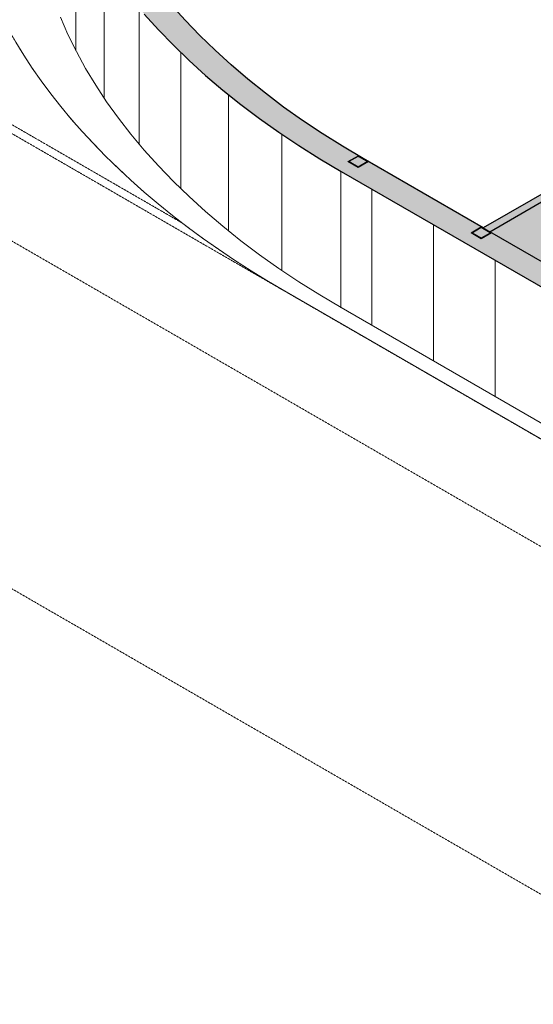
# Model space of a CAD drawing. Header units: millimetres. Extents: x 2807 to 348062, y -35711 to 43067.
# Tile 3 of 191: x 19383 to 26454, y -16174 to -2621. Entities that reach past the tile are written whole.
import ezdxf

# ---------------------------------------------------------------- set-up
doc = ezdxf.new("R2010")
doc.units = ezdxf.units.MM
for name, pattern in [('Hidden', [7.14375, 4.7625, -2.38125]), ('THO_hhidden', [2.5, 1.5, -1]), ('THO_hidden', [6, 3, -3])]:
    doc.linetypes.add(name, pattern=pattern)
for name, color, linetype, lineweight, true_color in [('A-AREA', 1, 'Continuous', 13, 0xff0000), ('A-DETL', 7, 'Continuous', 13, 0x00a600), ('G-ANNO-SYMB', 7, 'THO_hidden', 13, 0xff8040)]:
    doc.layers.add(name, color=color, linetype=linetype, lineweight=lineweight, true_color=true_color)
for name, color, linetype, lineweight in [('A-WALL', 7, 'Continuous', 25), ('A-WALL-PATT', 7, 'Continuous', 25), ('I-WALL', 7, 'Continuous', 18), ('S-COLS', 7, 'Continuous', 13)]:
    doc.layers.add(name, color=color, linetype=linetype, lineweight=lineweight)
pattern_1 = [(30, (3507.014, -1231.216), (-42.42629, 24.49449), []), (30, (3507.014, -1206.967), (-42.42629, 24.49449), [])]

# ---------------------------------------------------------------- blocks, each defined once
blk = doc.blocks.new('FP_72-00 isometrie begane grond _plotview_')
at = {"layer": 'A-WALL-PATT', "color": 8, "lineweight": 13, "true_color": 0x808080}
for p, q in [((19563, -1006), (19563, 869)), ((19663, -1697), (19663, 179)), ((19861, -2380), (19861, -505)), ((20156, -3051), (20156, -1176)), ((20546, -3706), (20546, -1831)), ((21029, -4341), (21029, -2465)), ((21600, -4950), (21600, -3075)), ((22257, -5530), (22257, -3654)), ((22994, -6076), (22994, -4201)), ((23806, -6586), (23806, -4711))]:
    blk.add_line(p, q, dxfattribs=at)
at = {"layer": 'I-WALL'}
blk.add_line((19552, 1222), (19552, -653), dxfattribs=at)
blk = doc.blocks.new('NLRS_28_SCO_UN_koker_gen_bcb - K200_200_12_5-V106-00 isometrie begane grond _plotview_')
at = {"layer": 'S-COLS'}
h = blk.add_hatch(dxfattribs=at)
h.set_pattern_fill('FP_5', color=256, style=0, pattern_type=2)
h.set_pattern_definition(pattern_1)
h.paths.add_polyline_path([(25738, -5636), (25880, -5555), (25738, -5473), (25597, -5555)])
h.paths.add_polyline_path([(25738, -5626), (25615, -5555), (25738, -5483), (25862, -5555)])
at = {"layer": 'S-COLS', "lineweight": 18}
for p, q in [((25738, -5473), (25597, -5555)), ((25597, -5555), (25738, -5636)), ((25615, -5555), (25738, -5483)), ((25738, -5626), (25615, -5555)), ((25853, -5539), (25738, -5473)), ((25738, -5483), (25862, -5555)), ((25738, -5636), (25880, -5555)), ((25862, -5555), (25738, -5626)), ((25880, -5555), (25853, -5539))]:
    blk.add_line(p, q, dxfattribs=at)
blk = doc.blocks.new('NLRS_28_SCO_UN_koker_gen_bcb - K200_200_12_5-V108-00 isometrie begane grond _plotview_')
at = {"layer": 'S-COLS'}
h = blk.add_hatch(dxfattribs=at)
h.set_pattern_fill('FP_5', color=256, style=0, pattern_type=2)
h.set_pattern_definition(pattern_1)
h.paths.add_polyline_path([(24041, -4657), (24183, -4575), (24041, -4493), (23900, -4575)])
h.paths.add_polyline_path([(24041, -4646), (23918, -4575), (24041, -4504), (24165, -4575)])
at = {"layer": 'S-COLS', "lineweight": 18}
for p, q in [((24041, -4493), (23900, -4575)), ((23900, -4575), (24041, -4657)), ((23918, -4575), (24041, -4504)), ((24041, -4646), (23918, -4575)), ((24183, -4575), (24041, -4493)), ((24041, -4504), (24165, -4575)), ((24041, -4657), (24183, -4575)), ((24165, -4575), (24041, -4646))]:
    blk.add_line(p, q, dxfattribs=at)

msp = doc.modelspace()

# ---------------------------------------------------------------- hatches: boundary and pattern name
at = {"layer": 'A-WALL-PATT', "lineweight": 18, "true_color": 0x808080}
for points in [[(23808, -4710), (24112, -4534), (23755, -4319), (23520, -4170), (23239, -3981), (22969, -3787), (22710, -3590), (22524, -3440), (22293, -3243), (22072, -3042), (21861, -2837), (21660, -2629), (21435, -2376), (21291, -2203), (21123, -1986), (20966, -1765), (20779, -1475), (20648, -1249), (20519, -1000), (20421, -793), (20325, -562), (20241, -329), (20168, -95), (20108, 140), (20059, 376), (20022, 612), (19997, 849), (19984, 1087), (19984, 1342), (19995, 1562), (20018, 1799), (20053, 2036), (20100, 2272), (20159, 2507), (20230, 2741), (20313, 2974), (20407, 3205), (20513, 3435), (20631, 3662), (20760, 3888), (20945, 4178), (21102, 4401), (21270, 4621), (21450, 4838), (21641, 5052), (21842, 5263), (22054, 5470), (22277, 5673), (22515, 5877), (22753, 6068), (23006, 6259), (23269, 6446), (23541, 6628), (23822, 6806), (24111, 6979), (23808, 7154), (23513, 6978), (23228, 6799), (22952, 6614), (22685, 6425), (22428, 6232), (22180, 6034), (21943, 5832), (21716, 5626), (21499, 5417), (21293, 5204), (21080, 4966), (20914, 4767), (20710, 4501), (20579, 4319), (20429, 4091), (20264, 3814), (20163, 3628), (20047, 3393), (19932, 3126), (19853, 2919), (19773, 2679), (19706, 2438), (19651, 2196), (19608, 1953), (19577, 1710), (19559, 1466), (19552, 1222), (19559, 978), (19577, 734), (19608, 491), (19651, 248), (19706, 6), (19773, -235), (19853, -474), (19944, -712), (20047, -949), (20188, -1231), (20290, -1417), (20456, -1688), (20579, -1875), (20741, -2101), (20914, -2323), (21098, -2543), (21293, -2759), (21499, -2972), (21716, -3182), (21943, -3388), (22235, -3634), (22474, -3823), (22722, -4007), (22978, -4188), (23242, -4363), (23514, -4535), (23755, -4678)], [(47567, -18427), (47871, -18251), (24112, -4534), (23808, -4710), (46218, -17648)]]:
    msp.add_hatch(color=8, dxfattribs=at).paths.add_polyline_path(points)
at = {"layer": 'A-WALL-PATT', "lineweight": 18, "true_color": 0xafafaf}
msp.add_hatch(color=253, dxfattribs=at).paths.add_polyline_path([(25853, -5539), (31537, -2258), (31448, -2207), (25765, -5488)])
at = {"layer": 'A-WALL-PATT', "true_color": 0xf0f0f0}
h = msp.add_hatch(color=7, dxfattribs=at)
h.paths.add_polyline_path([(26941, -6134), (28395, -5294), (28395, -4072), (26914, -4927), (26941, -4942), (26941, -5814)])
h.paths.add_polyline_path([(26773, -6070), (26773, -5009), (25853, -5539), (26601, -5971)])
h.paths.add_polyline_path([(26799, -5014), (26905, -4953), (26905, -4932), (26781, -5004)])
h.paths.add_polyline_path([(29542, -4632), (29650, -4569), (29650, -3347), (28484, -4021), (29293, -4488)])
h.paths.add_polyline_path([(30797, -3907), (31537, -3480), (31537, -2258), (29990, -3151), (30016, -3167), (30016, -3456), (30196, -3560), (30402, -3444), (30511, -3499), (30578, -3538), (30637, -3579), (30644, -3587), (30652, -3604), (30654, -3625), (30654, -3737), (30650, -3753), (30640, -3769), (30619, -3785), (30603, -3795), (30696, -3849)])
h.paths.add_polyline_path([(29848, -3359), (29848, -3233), (29739, -3296), (29827, -3347)])
h.paths.add_polyline_path([(29875, -3238), (29981, -3177), (29981, -3156), (29857, -3228)])
at = {"layer": 'A-WALL-PATT', "lineweight": 13, "true_color": 0x808080}
h = msp.add_hatch(dxfattribs=at)
h.set_pattern_fill('FP_1', color=8, style=0, pattern_type=2)
h.set_pattern_definition([(90, (47991.1, -19893.8), (-848.528, 489.898), [])])
h.paths.add_polyline_path([(47567, -20302), (47567, -18427), (23808, -4710), (23808, -6585), (46043, -19422)])

# ---------------------------------------------------------------- linework, layer by layer
at = {"layer": 'A-AREA'}
msp.add_line((46805, -20082), (23051, -6369), dxfattribs=at)
msp.add_ellipse((34082, 0), major_axis=(15600, 0), ratio=0.57735, start_param=2.554195, end_param=3.926991, dxfattribs=at)
at = {"layer": 'A-DETL', "color": 7, "linetype": 'THO_hhidden'}
for p, q in [((17858, -3370), (23051, -6369)), ((17959, -3306), (21631, -5426)), ((46805, -20082), (23051, -6369))]:
    msp.add_line(p, q, dxfattribs=at)
msp.add_ellipse((34082, 0), major_axis=(15600, 0), ratio=0.57735, start_param=2.554195, end_param=3.926991, dxfattribs=at)
at = {"layer": 'A-WALL'}
msp.add_line((25765, -5488), (25853, -5539), dxfattribs=at)
at = {"layer": 'G-ANNO-SYMB'}
for p, q in [((62375, -30552), (2807, 3840)), ((62375, -35338), (2807, -947))]:
    msp.add_line(p, q, dxfattribs=at)
at = {"layer": 'I-WALL', "lineweight": 25}
for p, q in [((31448, -2207), (25765, -5488)), ((25853, -5539), (28395, -4072)), ((25765, -5488), (24112, -4534)), ((23808, -4710), (47567, -18427)), ((28673, -7167), (25853, -5539))]:
    msp.add_line(p, q, dxfattribs=at)
at = {"layer": 'I-WALL'}
msp.add_line((23808, -6585), (47567, -20302), dxfattribs=at)
at = {"layer": 'I-WALL', "lineweight": 25}
for points in [[(24112, -4534, 0), (23825, -4363, 0), (23546, -4188, 0), (23277, -4007, 0), (23016, -3823, 0), (22765, -3634, 0), (22524, -3440, 0), (22293, -3243, 0), (22072, -3042, 0), (21861, -2837, 0), (21660, -2629, 0), (21470, -2418, 0), (21291, -2203, 0), (21123, -1986, 0), (20966, -1765, 0), (20820, -1543, 0)], [(21098, -2543, 0), (21293, -2759, 0), (21499, -2972, 0), (21716, -3182, 0), (21943, -3388, 0), (22180, -3590, 0), (22428, -3787, 0), (22685, -3981, 0), (22952, -4170, 0), (23228, -4355, 0), (23514, -4535, 0), (23808, -4710, 0)]]:
    msp.add_polyline3d(points, dxfattribs=at)
at = {"layer": 'I-WALL'}
msp.add_polyline3d([(23808, -6585, 0), (23514, -6410, 0), (23228, -6230, 0), (22952, -6045, 0), (22685, -5856, 0), (22428, -5663, 0), (22180, -5465, 0), (21943, -5263, 0), (21716, -5057, 0), (21499, -4847, 0), (21293, -4634, 0), (21098, -4418, 0), (20914, -4198, 0), (20741, -3976, 0), (20579, -3750, 0), (20429, -3522, 0), (20290, -3292, 0), (20163, -3059, 0), (20047, -2824, 0), (19944, -2588, 0)], dxfattribs=at)

# ---------------------------------------------------------------- block references
msp.add_blockref('FP_72-00 isometrie begane grond _plotview_', (0, 0), dxfattribs=at)
at = {"layer": 'S-COLS', "linetype": 'Hidden'}
for name in ['NLRS_28_SCO_UN_koker_gen_bcb - K200_200_12_5-V108-00 isometrie begane grond _plotview_', 'NLRS_28_SCO_UN_koker_gen_bcb - K200_200_12_5-V106-00 isometrie begane grond _plotview_']:
    msp.add_blockref(name, (0, 0), dxfattribs=at)

doc.saveas('drawing.dxf')
